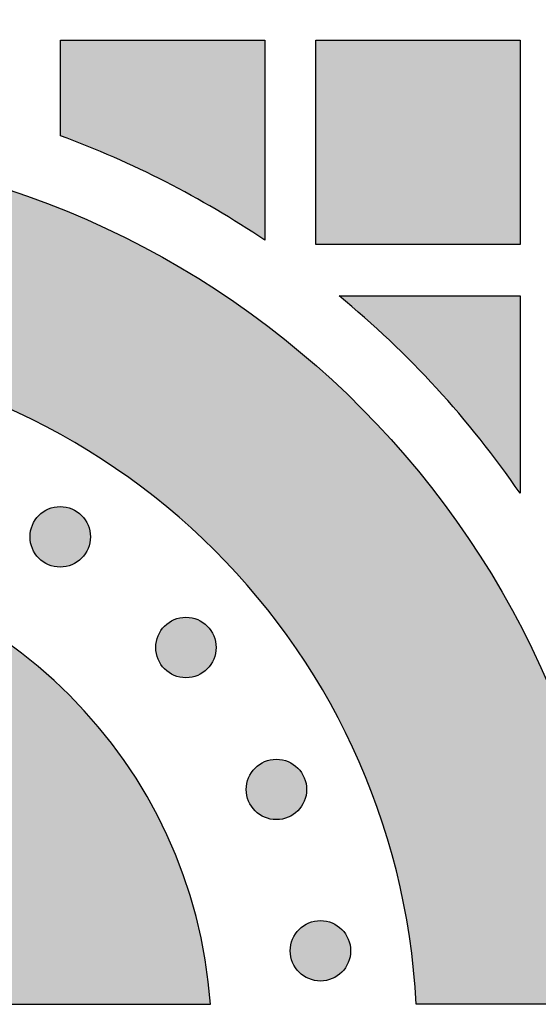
# Model space of a CAD drawing. Header units: millimetres. Extents: x -3873 to -97, y 912 to 4165.
# Tile 127 of 256: x -3629 to -3599, y 1460 to 1518. Entities that reach past the tile are written whole.
import ezdxf

# ---------------------------------------------------------------- set-up
doc = ezdxf.new("R2010")
doc.units = ezdxf.units.MM
doc.layers.add('pattern', color=7, linetype='Continuous', true_color=0x000000)

msp = doc.modelspace()

# ---------------------------------------------------------------- hatches: boundary and pattern name
at = {"layer": 'pattern'}
for points in [[(-3614.608, 1504.682), (-3616.02, 1505.602), (-3617.462, 1506.482), (-3618.93, 1507.318), (-3620.424, 1508.111), (-3621.94, 1508.858), (-3623.478, 1509.559), (-3625.034, 1510.214), (-3626.607, 1510.821), (-3626.607, 1516.425), (-3614.608, 1516.425)], [(-3611.608, 1504.425), (-3611.608, 1516.425), (-3599.608, 1516.425), (-3599.608, 1504.425)], [(-3605.716, 1459.827), (-3605.769, 1460.701), (-3605.841, 1461.582), (-3605.933, 1462.467), (-3606.046, 1463.358), (-3606.18, 1464.253), (-3606.335, 1465.151), (-3606.511, 1466.052), (-3606.709, 1466.956), (-3606.93, 1467.861), (-3607.173, 1468.766), (-3607.438, 1469.671), (-3607.726, 1470.576), (-3608.038, 1471.478), (-3608.372, 1472.378), (-3608.73, 1473.275), (-3609.111, 1474.168), (-3609.515, 1475.055), (-3609.943, 1475.936), (-3610.393, 1476.81), (-3610.867, 1477.677), (-3611.364, 1478.534), (-3611.883, 1479.382), (-3612.424, 1480.22), (-3612.988, 1481.047), (-3613.573, 1481.861), (-3614.18, 1482.662), (-3614.807, 1483.449), (-3615.455, 1484.222), (-3616.123, 1484.979), (-3616.81, 1485.72), (-3617.516, 1486.444), (-3618.24, 1487.151), (-3618.981, 1487.839), (-3619.739, 1488.508), (-3620.513, 1489.158), (-3621.302, 1489.787), (-3622.106, 1490.396), (-3622.923, 1490.984), (-3623.754, 1491.55), (-3624.596, 1492.095), (-3625.449, 1492.617), (-3626.312, 1493.116), (-3627.185, 1493.593), (-3628.066, 1494.046), (-3628.955, 1494.476), (-3629.851, 1494.883), (-3630.752, 1495.267), (-3631.658, 1495.627), (-3632.568, 1495.963), (-3633.481, 1496.276), (-3634.397, 1496.566), (-3635.314, 1496.832), (-3636.231, 1497.075), (-3637.149, 1497.296), (-3638.065, 1497.494), (-3638.979, 1497.669), (-3639.892, 1497.822), (-3640.8, 1497.954), (-3641.705, 1498.064), (-3642.606, 1498.154), (-3643.501, 1498.222), (-3644.39, 1498.271), (-3645.273, 1498.299), (-3646.149, 1498.309), (-3647.024, 1498.299), (-3647.907, 1498.271), (-3648.796, 1498.222), (-3649.692, 1498.154), (-3650.592, 1498.064), (-3651.497, 1497.954), (-3652.406, 1497.822), (-3653.318, 1497.669), (-3654.232, 1497.494), (-3655.149, 1497.296), (-3656.066, 1497.075), (-3656.984, 1496.832), (-3657.9, 1496.566), (-3658.816, 1496.276), (-3659.729, 1495.963), (-3660.639, 1495.627), (-3661.545, 1495.267), (-3662.447, 1494.883), (-3663.342, 1494.476), (-3664.231, 1494.046), (-3665.112, 1493.593), (-3665.985, 1493.116), (-3666.848, 1492.617), (-3667.701, 1492.095), (-3668.544, 1491.55), (-3669.374, 1490.984), (-3670.191, 1490.396), (-3670.995, 1489.787), (-3671.784, 1489.158), (-3672.558, 1488.508), (-3673.316, 1487.839), (-3674.058, 1487.151), (-3674.782, 1486.444), (-3675.487, 1485.72), (-3676.174, 1484.979), (-3676.842, 1484.222), (-3677.49, 1483.449), (-3678.118, 1482.662), (-3678.724, 1481.861), (-3679.309, 1481.047), (-3679.873, 1480.22), (-3680.414, 1479.382), (-3680.934, 1478.534), (-3681.43, 1477.677), (-3681.904, 1476.81), (-3682.354, 1475.936), (-3682.782, 1475.055), (-3683.186, 1474.168), (-3683.567, 1473.275), (-3683.925, 1472.378), (-3684.259, 1471.478), (-3684.571, 1470.576), (-3684.859, 1469.671), (-3685.125, 1468.766), (-3685.367, 1467.861), (-3685.588, 1466.956), (-3685.786, 1466.052), (-3685.962, 1465.151), (-3686.117, 1464.253), (-3686.251, 1463.358), (-3686.364, 1462.467), (-3686.456, 1461.582), (-3686.528, 1460.701), (-3686.581, 1459.827), (-3698.592, 1459.827), (-3698.536, 1460.968), (-3698.455, 1462.117), (-3698.347, 1463.274), (-3698.213, 1464.437), (-3698.051, 1465.607), (-3697.861, 1466.781), (-3697.643, 1467.96), (-3697.396, 1469.141), (-3697.121, 1470.325), (-3696.815, 1471.51), (-3696.48, 1472.696), (-3696.115, 1473.88), (-3695.72, 1475.063), (-3695.294, 1476.242), (-3694.837, 1477.418), (-3694.35, 1478.588), (-3693.832, 1479.751), (-3693.283, 1480.907), (-3692.704, 1482.054), (-3692.094, 1483.191), (-3691.455, 1484.317), (-3690.785, 1485.43), (-3690.086, 1486.53), (-3689.357, 1487.616), (-3688.6, 1488.685), (-3687.815, 1489.738), (-3687.001, 1490.772), (-3686.161, 1491.788), (-3685.295, 1492.783), (-3684.403, 1493.757), (-3683.486, 1494.709), (-3682.545, 1495.638), (-3681.581, 1496.543), (-3680.595, 1497.423), (-3679.588, 1498.277), (-3678.56, 1499.105), (-3677.513, 1499.906), (-3676.448, 1500.679), (-3675.367, 1501.424), (-3674.269, 1502.139), (-3673.157, 1502.826), (-3672.031, 1503.483), (-3670.893, 1504.11), (-3669.743, 1504.706), (-3668.584, 1505.272), (-3667.415, 1505.807), (-3666.24, 1506.311), (-3665.057, 1506.784), (-3663.869, 1507.227), (-3662.678, 1507.638), (-3661.483, 1508.019), (-3660.286, 1508.369), (-3659.088, 1508.689), (-3657.891, 1508.978), (-3656.695, 1509.238), (-3655.502, 1509.469), (-3654.311, 1509.67), (-3653.125, 1509.843), (-3651.945, 1509.988), (-3650.77, 1510.105), (-3649.602, 1510.195), (-3648.442, 1510.259), (-3647.291, 1510.297), (-3646.149, 1510.309), (-3645.006, 1510.297), (-3643.855, 1510.259), (-3642.695, 1510.195), (-3641.527, 1510.105), (-3640.352, 1509.988), (-3639.172, 1509.843), (-3637.986, 1509.67), (-3636.795, 1509.469), (-3635.602, 1509.238), (-3634.406, 1508.978), (-3633.209, 1508.689), (-3632.011, 1508.369), (-3630.814, 1508.019), (-3629.62, 1507.638), (-3628.428, 1507.227), (-3627.24, 1506.784), (-3626.058, 1506.311), (-3624.882, 1505.807), (-3623.713, 1505.272), (-3622.554, 1504.706), (-3621.404, 1504.11), (-3620.266, 1503.483), (-3619.14, 1502.826), (-3618.028, 1502.139), (-3616.93, 1501.424), (-3615.849, 1500.679), (-3614.784, 1499.906), (-3613.737, 1499.105), (-3612.71, 1498.277), (-3611.702, 1497.423), (-3610.716, 1496.543), (-3609.752, 1495.638), (-3608.811, 1494.709), (-3607.894, 1493.757), (-3607.002, 1492.783), (-3606.136, 1491.788), (-3605.296, 1490.772), (-3604.483, 1489.738), (-3603.697, 1488.685), (-3602.94, 1487.616), (-3602.211, 1486.53), (-3601.512, 1485.43), (-3600.842, 1484.317), (-3600.203, 1483.191), (-3599.593, 1482.054), (-3599.014, 1480.907), (-3598.465, 1479.751), (-3597.947, 1478.588), (-3597.46, 1477.418), (-3597.004, 1476.242), (-3596.578, 1475.063), (-3596.182, 1473.88), (-3595.817, 1472.696), (-3595.482, 1471.51), (-3595.177, 1470.325), (-3594.901, 1469.141), (-3594.654, 1467.96), (-3594.436, 1466.781), (-3594.246, 1465.607), (-3594.085, 1464.437), (-3593.95, 1463.274), (-3593.842, 1462.117), (-3593.761, 1460.968), (-3593.705, 1459.827)], [(-3610.24, 1501.425), (-3599.608, 1501.425), (-3599.608, 1489.829), (-3600.751, 1491.432), (-3601.345, 1492.219), (-3601.952, 1492.996), (-3602.573, 1493.763), (-3603.208, 1494.52), (-3603.857, 1495.265), (-3604.518, 1495.999), (-3605.192, 1496.722), (-3605.879, 1497.432), (-3606.577, 1498.13), (-3607.288, 1498.815), (-3608.01, 1499.488), (-3608.743, 1500.147)], [(-3625.366, 1488.527), (-3625.394, 1488.554), (-3625.423, 1488.582), (-3625.453, 1488.608), (-3625.484, 1488.635), (-3625.515, 1488.66), (-3625.548, 1488.686), (-3625.581, 1488.71), (-3625.615, 1488.734), (-3625.65, 1488.758), (-3625.686, 1488.78), (-3625.722, 1488.802), (-3625.76, 1488.824), (-3625.798, 1488.844), (-3625.836, 1488.864), (-3625.876, 1488.883), (-3625.916, 1488.901), (-3625.957, 1488.918), (-3625.998, 1488.934), (-3626.04, 1488.949), (-3626.082, 1488.963), (-3626.125, 1488.976), (-3626.169, 1488.988), (-3626.213, 1488.999), (-3626.257, 1489.009), (-3626.302, 1489.018), (-3626.347, 1489.025), (-3626.392, 1489.032), (-3626.437, 1489.037), (-3626.483, 1489.041), (-3626.529, 1489.044), (-3626.575, 1489.046), (-3626.621, 1489.047), (-3626.667, 1489.046), (-3626.712, 1489.044), (-3626.758, 1489.041), (-3626.804, 1489.037), (-3626.849, 1489.032), (-3626.895, 1489.025), (-3626.939, 1489.018), (-3626.984, 1489.009), (-3627.028, 1488.999), (-3627.072, 1488.988), (-3627.116, 1488.976), (-3627.159, 1488.963), (-3627.201, 1488.949), (-3627.243, 1488.934), (-3627.285, 1488.918), (-3627.325, 1488.901), (-3627.365, 1488.883), (-3627.405, 1488.864), (-3627.444, 1488.844), (-3627.482, 1488.824), (-3627.519, 1488.802), (-3627.555, 1488.78), (-3627.591, 1488.758), (-3627.626, 1488.734), (-3627.66, 1488.71), (-3627.693, 1488.686), (-3627.726, 1488.66), (-3627.757, 1488.635), (-3627.788, 1488.608), (-3627.818, 1488.582), (-3627.847, 1488.554), (-3627.875, 1488.527), (-3627.903, 1488.499), (-3627.93, 1488.47), (-3627.957, 1488.44), (-3627.983, 1488.409), (-3628.009, 1488.378), (-3628.034, 1488.345), (-3628.058, 1488.312), (-3628.083, 1488.278), (-3628.106, 1488.243), (-3628.129, 1488.207), (-3628.151, 1488.171), (-3628.172, 1488.133), (-3628.192, 1488.095), (-3628.212, 1488.057), (-3628.231, 1488.017), (-3628.249, 1487.977), (-3628.266, 1487.936), (-3628.282, 1487.895), (-3628.297, 1487.853), (-3628.311, 1487.811), (-3628.324, 1487.768), (-3628.336, 1487.724), (-3628.347, 1487.68), (-3628.357, 1487.636), (-3628.366, 1487.591), (-3628.374, 1487.546), (-3628.38, 1487.501), (-3628.385, 1487.456), (-3628.39, 1487.41), (-3628.393, 1487.364), (-3628.394, 1487.318), (-3628.395, 1487.272), (-3628.394, 1487.226), (-3628.393, 1487.18), (-3628.39, 1487.135), (-3628.385, 1487.089), (-3628.38, 1487.044), (-3628.374, 1486.998), (-3628.366, 1486.953), (-3628.357, 1486.909), (-3628.347, 1486.864), (-3628.336, 1486.821), (-3628.324, 1486.777), (-3628.311, 1486.734), (-3628.297, 1486.692), (-3628.282, 1486.65), (-3628.266, 1486.608), (-3628.249, 1486.568), (-3628.231, 1486.527), (-3628.212, 1486.488), (-3628.192, 1486.449), (-3628.172, 1486.411), (-3628.151, 1486.374), (-3628.129, 1486.338), (-3628.106, 1486.302), (-3628.083, 1486.267), (-3628.058, 1486.233), (-3628.034, 1486.2), (-3628.009, 1486.167), (-3627.983, 1486.135), (-3627.957, 1486.105), (-3627.93, 1486.075), (-3627.903, 1486.046), (-3627.875, 1486.018), (-3627.847, 1485.99), (-3627.818, 1485.963), (-3627.788, 1485.936), (-3627.757, 1485.91), (-3627.726, 1485.884), (-3627.693, 1485.859), (-3627.66, 1485.834), (-3627.626, 1485.81), (-3627.591, 1485.787), (-3627.555, 1485.764), (-3627.519, 1485.742), (-3627.482, 1485.721), (-3627.444, 1485.7), (-3627.405, 1485.681), (-3627.365, 1485.662), (-3627.325, 1485.644), (-3627.285, 1485.627), (-3627.243, 1485.611), (-3627.201, 1485.596), (-3627.159, 1485.582), (-3627.116, 1485.569), (-3627.072, 1485.556), (-3627.028, 1485.546), (-3626.984, 1485.536), (-3626.939, 1485.527), (-3626.895, 1485.519), (-3626.849, 1485.513), (-3626.804, 1485.507), (-3626.758, 1485.503), (-3626.712, 1485.5), (-3626.667, 1485.499), (-3626.621, 1485.498), (-3626.575, 1485.499), (-3626.529, 1485.5), (-3626.483, 1485.503), (-3626.437, 1485.507), (-3626.392, 1485.513), (-3626.347, 1485.519), (-3626.302, 1485.527), (-3626.257, 1485.536), (-3626.213, 1485.546), (-3626.169, 1485.556), (-3626.125, 1485.569), (-3626.082, 1485.582), (-3626.04, 1485.596), (-3625.998, 1485.611), (-3625.957, 1485.627), (-3625.916, 1485.644), (-3625.876, 1485.662), (-3625.836, 1485.681), (-3625.798, 1485.7), (-3625.76, 1485.721), (-3625.722, 1485.742), (-3625.686, 1485.764), (-3625.65, 1485.787), (-3625.615, 1485.81), (-3625.581, 1485.834), (-3625.548, 1485.859), (-3625.515, 1485.884), (-3625.484, 1485.91), (-3625.453, 1485.936), (-3625.423, 1485.963), (-3625.394, 1485.99), (-3625.366, 1486.018), (-3625.338, 1486.046), (-3625.311, 1486.075), (-3625.285, 1486.105), (-3625.258, 1486.135), (-3625.233, 1486.167), (-3625.207, 1486.2), (-3625.183, 1486.233), (-3625.159, 1486.267), (-3625.135, 1486.302), (-3625.112, 1486.338), (-3625.09, 1486.374), (-3625.069, 1486.411), (-3625.049, 1486.449), (-3625.029, 1486.488), (-3625.01, 1486.527), (-3624.992, 1486.568), (-3624.975, 1486.608), (-3624.959, 1486.65), (-3624.944, 1486.692), (-3624.93, 1486.734), (-3624.917, 1486.777), (-3624.905, 1486.821), (-3624.894, 1486.864), (-3624.884, 1486.909), (-3624.875, 1486.953), (-3624.868, 1486.998), (-3624.861, 1487.044), (-3624.856, 1487.089), (-3624.852, 1487.135), (-3624.849, 1487.18), (-3624.847, 1487.226), (-3624.846, 1487.272), (-3624.847, 1487.318), (-3624.849, 1487.364), (-3624.852, 1487.41), (-3624.856, 1487.456), (-3624.861, 1487.501), (-3624.868, 1487.546), (-3624.875, 1487.591), (-3624.884, 1487.636), (-3624.894, 1487.68), (-3624.905, 1487.724), (-3624.917, 1487.768), (-3624.93, 1487.811), (-3624.944, 1487.853), (-3624.959, 1487.895), (-3624.975, 1487.936), (-3624.992, 1487.977), (-3625.01, 1488.017), (-3625.029, 1488.057), (-3625.049, 1488.095), (-3625.069, 1488.133), (-3625.09, 1488.171), (-3625.112, 1488.207), (-3625.135, 1488.243), (-3625.159, 1488.278), (-3625.183, 1488.312), (-3625.207, 1488.345), (-3625.233, 1488.378), (-3625.258, 1488.409), (-3625.285, 1488.44), (-3625.311, 1488.47), (-3625.338, 1488.499)], [(-3644.213, 1471.507), (-3643.957, 1471.467), (-3643.701, 1471.423), (-3643.444, 1471.373), (-3643.186, 1471.317), (-3642.928, 1471.257), (-3642.67, 1471.191), (-3642.412, 1471.12), (-3642.154, 1471.043), (-3641.896, 1470.961), (-3641.639, 1470.874), (-3641.382, 1470.781), (-3641.126, 1470.683), (-3640.871, 1470.579), (-3640.618, 1470.47), (-3640.365, 1470.355), (-3640.114, 1470.235), (-3639.865, 1470.109), (-3639.617, 1469.978), (-3639.372, 1469.841), (-3639.128, 1469.699), (-3638.887, 1469.552), (-3638.649, 1469.4), (-3638.413, 1469.242), (-3638.18, 1469.079), (-3637.95, 1468.912), (-3637.723, 1468.739), (-3637.499, 1468.561), (-3637.279, 1468.379), (-3637.063, 1468.192), (-3636.85, 1468), (-3636.642, 1467.804), (-3636.437, 1467.603), (-3636.237, 1467.399), (-3636.04, 1467.19), (-3635.849, 1466.977), (-3635.662, 1466.761), (-3635.479, 1466.541), (-3635.302, 1466.317), (-3635.129, 1466.09), (-3634.961, 1465.86), (-3634.798, 1465.627), (-3634.64, 1465.392), (-3634.488, 1465.153), (-3634.341, 1464.912), (-3634.199, 1464.669), (-3634.062, 1464.423), (-3633.931, 1464.175), (-3633.805, 1463.926), (-3633.685, 1463.675), (-3633.57, 1463.423), (-3633.461, 1463.169), (-3633.357, 1462.914), (-3633.259, 1462.658), (-3633.166, 1462.401), (-3633.079, 1462.144), (-3632.997, 1461.886), (-3632.92, 1461.628), (-3632.849, 1461.37), (-3632.783, 1461.112), (-3632.723, 1460.854), (-3632.668, 1460.597), (-3632.618, 1460.339), (-3632.573, 1460.083), (-3632.533, 1459.827), (-3617.802, 1459.827), (-3617.849, 1460.411), (-3617.908, 1460.998), (-3617.981, 1461.588), (-3618.066, 1462.181), (-3618.164, 1462.776), (-3618.276, 1463.372), (-3618.402, 1463.97), (-3618.541, 1464.569), (-3618.694, 1465.168), (-3618.861, 1465.768), (-3619.042, 1466.367), (-3619.237, 1466.965), (-3619.446, 1467.561), (-3619.67, 1468.156), (-3619.908, 1468.748), (-3620.161, 1469.338), (-3620.428, 1469.924), (-3620.709, 1470.506), (-3621.004, 1471.084), (-3621.314, 1471.656), (-3621.638, 1472.224), (-3621.976, 1472.785), (-3622.327, 1473.341), (-3622.692, 1473.889), (-3623.071, 1474.429), (-3623.462, 1474.962), (-3623.867, 1475.487), (-3624.284, 1476.002), (-3624.714, 1476.508), (-3625.155, 1477.005), (-3625.609, 1477.491), (-3626.073, 1477.967), (-3626.549, 1478.432), (-3627.035, 1478.885), (-3627.532, 1479.327), (-3628.038, 1479.756), (-3628.554, 1480.173), (-3629.078, 1480.578), (-3629.611, 1480.97), (-3630.152, 1481.348), (-3630.7, 1481.713), (-3631.255, 1482.065), (-3631.816, 1482.402), (-3632.384, 1482.726), (-3632.957, 1483.036), (-3633.534, 1483.331), (-3634.117, 1483.613), (-3634.703, 1483.879), (-3635.292, 1484.132), (-3635.884, 1484.37), (-3636.479, 1484.594), (-3637.076, 1484.803), (-3637.674, 1484.999), (-3638.273, 1485.18), (-3638.872, 1485.347), (-3639.471, 1485.499), (-3640.07, 1485.639), (-3640.668, 1485.764), (-3641.265, 1485.876), (-3641.859, 1485.974), (-3642.452, 1486.06), (-3643.042, 1486.132), (-3643.629, 1486.192), (-3644.213, 1486.239)], [(-3617.981, 1482.03), (-3618.009, 1482.057), (-3618.038, 1482.084), (-3618.068, 1482.111), (-3618.099, 1482.137), (-3618.131, 1482.163), (-3618.163, 1482.188), (-3618.196, 1482.213), (-3618.231, 1482.237), (-3618.265, 1482.26), (-3618.301, 1482.283), (-3618.338, 1482.305), (-3618.375, 1482.326), (-3618.413, 1482.347), (-3618.452, 1482.367), (-3618.491, 1482.385), (-3618.531, 1482.403), (-3618.572, 1482.42), (-3618.613, 1482.437), (-3618.655, 1482.452), (-3618.698, 1482.466), (-3618.741, 1482.479), (-3618.784, 1482.491), (-3618.828, 1482.502), (-3618.872, 1482.512), (-3618.917, 1482.52), (-3618.962, 1482.528), (-3619.007, 1482.535), (-3619.053, 1482.54), (-3619.098, 1482.544), (-3619.144, 1482.547), (-3619.19, 1482.549), (-3619.236, 1482.549), (-3619.282, 1482.549), (-3619.328, 1482.547), (-3619.374, 1482.544), (-3619.419, 1482.54), (-3619.465, 1482.535), (-3619.51, 1482.528), (-3619.555, 1482.52), (-3619.599, 1482.512), (-3619.644, 1482.502), (-3619.688, 1482.491), (-3619.731, 1482.479), (-3619.774, 1482.466), (-3619.817, 1482.452), (-3619.859, 1482.437), (-3619.9, 1482.42), (-3619.941, 1482.403), (-3619.981, 1482.385), (-3620.02, 1482.367), (-3620.059, 1482.347), (-3620.097, 1482.326), (-3620.134, 1482.305), (-3620.171, 1482.283), (-3620.206, 1482.26), (-3620.241, 1482.237), (-3620.275, 1482.213), (-3620.309, 1482.188), (-3620.341, 1482.163), (-3620.373, 1482.137), (-3620.403, 1482.111), (-3620.433, 1482.084), (-3620.462, 1482.057), (-3620.491, 1482.03), (-3620.518, 1482.002), (-3620.545, 1481.973), (-3620.572, 1481.943), (-3620.598, 1481.912), (-3620.624, 1481.88), (-3620.649, 1481.848), (-3620.674, 1481.815), (-3620.698, 1481.78), (-3620.721, 1481.746), (-3620.744, 1481.71), (-3620.766, 1481.673), (-3620.787, 1481.636), (-3620.808, 1481.598), (-3620.827, 1481.559), (-3620.846, 1481.52), (-3620.864, 1481.48), (-3620.881, 1481.439), (-3620.897, 1481.398), (-3620.912, 1481.356), (-3620.927, 1481.313), (-3620.94, 1481.27), (-3620.952, 1481.227), (-3620.963, 1481.183), (-3620.973, 1481.139), (-3620.981, 1481.094), (-3620.989, 1481.049), (-3620.995, 1481.004), (-3621.001, 1480.958), (-3621.005, 1480.913), (-3621.008, 1480.867), (-3621.01, 1480.821), (-3621.01, 1480.775), (-3621.01, 1480.729), (-3621.008, 1480.683), (-3621.005, 1480.637), (-3621.001, 1480.592), (-3620.995, 1480.546), (-3620.989, 1480.501), (-3620.981, 1480.456), (-3620.973, 1480.411), (-3620.963, 1480.367), (-3620.952, 1480.323), (-3620.94, 1480.28), (-3620.927, 1480.237), (-3620.912, 1480.194), (-3620.897, 1480.152), (-3620.881, 1480.111), (-3620.864, 1480.07), (-3620.846, 1480.03), (-3620.827, 1479.991), (-3620.808, 1479.952), (-3620.787, 1479.914), (-3620.766, 1479.877), (-3620.744, 1479.84), (-3620.721, 1479.805), (-3620.698, 1479.77), (-3620.674, 1479.736), (-3620.649, 1479.702), (-3620.624, 1479.67), (-3620.598, 1479.638), (-3620.572, 1479.608), (-3620.545, 1479.578), (-3620.518, 1479.549), (-3620.491, 1479.52), (-3620.462, 1479.493), (-3620.433, 1479.466), (-3620.403, 1479.439), (-3620.373, 1479.413), (-3620.341, 1479.387), (-3620.309, 1479.362), (-3620.275, 1479.337), (-3620.241, 1479.313), (-3620.206, 1479.29), (-3620.171, 1479.267), (-3620.134, 1479.245), (-3620.097, 1479.224), (-3620.059, 1479.203), (-3620.02, 1479.183), (-3619.981, 1479.165), (-3619.941, 1479.147), (-3619.9, 1479.13), (-3619.859, 1479.114), (-3619.817, 1479.098), (-3619.774, 1479.084), (-3619.731, 1479.071), (-3619.688, 1479.059), (-3619.644, 1479.048), (-3619.599, 1479.038), (-3619.555, 1479.03), (-3619.51, 1479.022), (-3619.465, 1479.016), (-3619.419, 1479.01), (-3619.374, 1479.006), (-3619.328, 1479.003), (-3619.282, 1479.001), (-3619.236, 1479.001), (-3619.19, 1479.001), (-3619.144, 1479.003), (-3619.098, 1479.006), (-3619.053, 1479.01), (-3619.007, 1479.016), (-3618.962, 1479.022), (-3618.917, 1479.03), (-3618.872, 1479.038), (-3618.828, 1479.048), (-3618.784, 1479.059), (-3618.741, 1479.071), (-3618.698, 1479.084), (-3618.655, 1479.098), (-3618.613, 1479.114), (-3618.572, 1479.13), (-3618.531, 1479.147), (-3618.491, 1479.165), (-3618.452, 1479.183), (-3618.413, 1479.203), (-3618.375, 1479.224), (-3618.338, 1479.245), (-3618.301, 1479.267), (-3618.265, 1479.29), (-3618.231, 1479.313), (-3618.196, 1479.337), (-3618.163, 1479.362), (-3618.131, 1479.387), (-3618.099, 1479.413), (-3618.068, 1479.439), (-3618.038, 1479.466), (-3618.009, 1479.493), (-3617.981, 1479.52), (-3617.954, 1479.549), (-3617.927, 1479.578), (-3617.9, 1479.608), (-3617.874, 1479.638), (-3617.848, 1479.67), (-3617.823, 1479.702), (-3617.798, 1479.736), (-3617.774, 1479.77), (-3617.751, 1479.805), (-3617.728, 1479.84), (-3617.706, 1479.877), (-3617.685, 1479.914), (-3617.664, 1479.952), (-3617.644, 1479.991), (-3617.626, 1480.03), (-3617.608, 1480.07), (-3617.591, 1480.111), (-3617.574, 1480.152), (-3617.559, 1480.194), (-3617.545, 1480.237), (-3617.532, 1480.28), (-3617.52, 1480.323), (-3617.509, 1480.367), (-3617.499, 1480.411), (-3617.491, 1480.456), (-3617.483, 1480.501), (-3617.476, 1480.546), (-3617.471, 1480.592), (-3617.467, 1480.637), (-3617.464, 1480.683), (-3617.462, 1480.729), (-3617.462, 1480.775), (-3617.462, 1480.821), (-3617.464, 1480.867), (-3617.467, 1480.913), (-3617.471, 1480.958), (-3617.476, 1481.004), (-3617.483, 1481.049), (-3617.491, 1481.094), (-3617.499, 1481.139), (-3617.509, 1481.183), (-3617.52, 1481.227), (-3617.532, 1481.27), (-3617.545, 1481.313), (-3617.559, 1481.356), (-3617.574, 1481.398), (-3617.591, 1481.439), (-3617.608, 1481.48), (-3617.626, 1481.52), (-3617.644, 1481.559), (-3617.664, 1481.598), (-3617.685, 1481.636), (-3617.706, 1481.673), (-3617.728, 1481.71), (-3617.751, 1481.746), (-3617.774, 1481.78), (-3617.798, 1481.815), (-3617.823, 1481.848), (-3617.848, 1481.88), (-3617.874, 1481.912), (-3617.9, 1481.943), (-3617.927, 1481.973), (-3617.954, 1482.002)], [(-3612.666, 1473.697), (-3612.694, 1473.725), (-3612.723, 1473.752), (-3612.753, 1473.779), (-3612.784, 1473.805), (-3612.815, 1473.831), (-3612.848, 1473.856), (-3612.881, 1473.88), (-3612.915, 1473.904), (-3612.95, 1473.928), (-3612.986, 1473.951), (-3613.022, 1473.973), (-3613.06, 1473.994), (-3613.098, 1474.014), (-3613.136, 1474.034), (-3613.176, 1474.053), (-3613.216, 1474.071), (-3613.257, 1474.088), (-3613.298, 1474.104), (-3613.34, 1474.119), (-3613.382, 1474.133), (-3613.425, 1474.146), (-3613.469, 1474.158), (-3613.513, 1474.169), (-3613.557, 1474.179), (-3613.602, 1474.188), (-3613.647, 1474.196), (-3613.692, 1474.202), (-3613.737, 1474.207), (-3613.783, 1474.211), (-3613.829, 1474.214), (-3613.875, 1474.216), (-3613.921, 1474.217), (-3613.967, 1474.216), (-3614.012, 1474.214), (-3614.058, 1474.211), (-3614.104, 1474.207), (-3614.149, 1474.202), (-3614.195, 1474.196), (-3614.24, 1474.188), (-3614.284, 1474.179), (-3614.329, 1474.169), (-3614.372, 1474.158), (-3614.416, 1474.146), (-3614.459, 1474.133), (-3614.501, 1474.119), (-3614.543, 1474.104), (-3614.585, 1474.088), (-3614.625, 1474.071), (-3614.665, 1474.053), (-3614.705, 1474.034), (-3614.744, 1474.014), (-3614.782, 1473.994), (-3614.819, 1473.973), (-3614.855, 1473.951), (-3614.891, 1473.928), (-3614.926, 1473.904), (-3614.96, 1473.88), (-3614.993, 1473.856), (-3615.026, 1473.831), (-3615.057, 1473.805), (-3615.088, 1473.779), (-3615.118, 1473.752), (-3615.147, 1473.725), (-3615.175, 1473.697), (-3615.203, 1473.669), (-3615.23, 1473.64), (-3615.257, 1473.61), (-3615.283, 1473.579), (-3615.309, 1473.548), (-3615.334, 1473.515), (-3615.359, 1473.482), (-3615.383, 1473.448), (-3615.406, 1473.413), (-3615.429, 1473.377), (-3615.451, 1473.341), (-3615.472, 1473.303), (-3615.493, 1473.265), (-3615.512, 1473.227), (-3615.531, 1473.187), (-3615.549, 1473.147), (-3615.566, 1473.106), (-3615.582, 1473.065), (-3615.597, 1473.023), (-3615.611, 1472.981), (-3615.624, 1472.938), (-3615.636, 1472.894), (-3615.647, 1472.85), (-3615.657, 1472.806), (-3615.666, 1472.761), (-3615.674, 1472.716), (-3615.68, 1472.671), (-3615.685, 1472.626), (-3615.69, 1472.58), (-3615.693, 1472.534), (-3615.694, 1472.488), (-3615.695, 1472.442), (-3615.694, 1472.397), (-3615.693, 1472.351), (-3615.69, 1472.305), (-3615.685, 1472.259), (-3615.68, 1472.214), (-3615.674, 1472.169), (-3615.666, 1472.124), (-3615.657, 1472.079), (-3615.647, 1472.035), (-3615.636, 1471.991), (-3615.624, 1471.947), (-3615.611, 1471.904), (-3615.597, 1471.862), (-3615.582, 1471.82), (-3615.566, 1471.779), (-3615.549, 1471.738), (-3615.531, 1471.698), (-3615.512, 1471.658), (-3615.493, 1471.62), (-3615.472, 1471.582), (-3615.451, 1471.544), (-3615.429, 1471.508), (-3615.406, 1471.472), (-3615.383, 1471.437), (-3615.359, 1471.403), (-3615.334, 1471.37), (-3615.309, 1471.337), (-3615.283, 1471.306), (-3615.257, 1471.275), (-3615.23, 1471.245), (-3615.203, 1471.216), (-3615.175, 1471.188), (-3615.147, 1471.16), (-3615.118, 1471.133), (-3615.088, 1471.106), (-3615.057, 1471.08), (-3615.026, 1471.054), (-3614.993, 1471.029), (-3614.96, 1471.005), (-3614.926, 1470.981), (-3614.891, 1470.957), (-3614.855, 1470.934), (-3614.819, 1470.912), (-3614.782, 1470.891), (-3614.744, 1470.871), (-3614.705, 1470.851), (-3614.665, 1470.832), (-3614.625, 1470.814), (-3614.585, 1470.797), (-3614.543, 1470.781), (-3614.501, 1470.766), (-3614.459, 1470.752), (-3614.416, 1470.739), (-3614.372, 1470.727), (-3614.329, 1470.716), (-3614.284, 1470.706), (-3614.24, 1470.697), (-3614.195, 1470.689), (-3614.149, 1470.683), (-3614.104, 1470.678), (-3614.058, 1470.674), (-3614.012, 1470.671), (-3613.967, 1470.669), (-3613.921, 1470.668), (-3613.875, 1470.669), (-3613.829, 1470.671), (-3613.783, 1470.674), (-3613.737, 1470.678), (-3613.692, 1470.683), (-3613.647, 1470.689), (-3613.602, 1470.697), (-3613.557, 1470.706), (-3613.513, 1470.716), (-3613.469, 1470.727), (-3613.425, 1470.739), (-3613.382, 1470.752), (-3613.34, 1470.766), (-3613.298, 1470.781), (-3613.257, 1470.797), (-3613.216, 1470.814), (-3613.176, 1470.832), (-3613.136, 1470.851), (-3613.098, 1470.871), (-3613.06, 1470.891), (-3613.022, 1470.912), (-3612.986, 1470.934), (-3612.95, 1470.957), (-3612.915, 1470.981), (-3612.881, 1471.005), (-3612.848, 1471.029), (-3612.815, 1471.054), (-3612.784, 1471.08), (-3612.753, 1471.106), (-3612.723, 1471.133), (-3612.694, 1471.16), (-3612.666, 1471.188), (-3612.638, 1471.216), (-3612.611, 1471.245), (-3612.585, 1471.275), (-3612.558, 1471.306), (-3612.533, 1471.337), (-3612.507, 1471.37), (-3612.483, 1471.403), (-3612.459, 1471.437), (-3612.435, 1471.472), (-3612.413, 1471.508), (-3612.391, 1471.544), (-3612.369, 1471.582), (-3612.349, 1471.62), (-3612.329, 1471.658), (-3612.31, 1471.698), (-3612.292, 1471.738), (-3612.275, 1471.779), (-3612.259, 1471.82), (-3612.244, 1471.862), (-3612.23, 1471.904), (-3612.217, 1471.947), (-3612.205, 1471.991), (-3612.194, 1472.035), (-3612.184, 1472.079), (-3612.175, 1472.124), (-3612.168, 1472.169), (-3612.161, 1472.214), (-3612.156, 1472.259), (-3612.152, 1472.305), (-3612.149, 1472.351), (-3612.147, 1472.397), (-3612.146, 1472.442), (-3612.147, 1472.488), (-3612.149, 1472.534), (-3612.152, 1472.58), (-3612.156, 1472.626), (-3612.161, 1472.671), (-3612.168, 1472.716), (-3612.175, 1472.761), (-3612.184, 1472.806), (-3612.194, 1472.85), (-3612.205, 1472.894), (-3612.217, 1472.938), (-3612.23, 1472.981), (-3612.244, 1473.023), (-3612.259, 1473.065), (-3612.275, 1473.106), (-3612.292, 1473.147), (-3612.31, 1473.187), (-3612.329, 1473.227), (-3612.349, 1473.265), (-3612.369, 1473.303), (-3612.391, 1473.341), (-3612.413, 1473.377), (-3612.435, 1473.413), (-3612.459, 1473.448), (-3612.483, 1473.482), (-3612.507, 1473.515), (-3612.533, 1473.548), (-3612.558, 1473.579), (-3612.585, 1473.61), (-3612.611, 1473.64), (-3612.638, 1473.669)], [(-3610.08, 1464.222), (-3610.108, 1464.25), (-3610.137, 1464.277), (-3610.167, 1464.304), (-3610.198, 1464.33), (-3610.23, 1464.356), (-3610.262, 1464.381), (-3610.295, 1464.406), (-3610.329, 1464.43), (-3610.364, 1464.453), (-3610.4, 1464.476), (-3610.436, 1464.498), (-3610.474, 1464.519), (-3610.512, 1464.54), (-3610.55, 1464.559), (-3610.59, 1464.578), (-3610.63, 1464.596), (-3610.671, 1464.613), (-3610.712, 1464.629), (-3610.754, 1464.644), (-3610.796, 1464.658), (-3610.839, 1464.671), (-3610.883, 1464.683), (-3610.927, 1464.694), (-3610.971, 1464.704), (-3611.016, 1464.713), (-3611.061, 1464.721), (-3611.106, 1464.727), (-3611.151, 1464.732), (-3611.197, 1464.737), (-3611.243, 1464.74), (-3611.289, 1464.741), (-3611.335, 1464.742), (-3611.381, 1464.741), (-3611.427, 1464.74), (-3611.472, 1464.737), (-3611.518, 1464.732), (-3611.563, 1464.727), (-3611.609, 1464.721), (-3611.654, 1464.713), (-3611.698, 1464.704), (-3611.743, 1464.694), (-3611.786, 1464.683), (-3611.83, 1464.671), (-3611.873, 1464.658), (-3611.915, 1464.644), (-3611.957, 1464.629), (-3611.999, 1464.613), (-3612.039, 1464.596), (-3612.08, 1464.578), (-3612.119, 1464.559), (-3612.158, 1464.54), (-3612.196, 1464.519), (-3612.233, 1464.498), (-3612.269, 1464.476), (-3612.305, 1464.453), (-3612.34, 1464.43), (-3612.374, 1464.406), (-3612.407, 1464.381), (-3612.44, 1464.356), (-3612.472, 1464.33), (-3612.502, 1464.304), (-3612.532, 1464.277), (-3612.561, 1464.25), (-3612.589, 1464.222), (-3612.617, 1464.194), (-3612.644, 1464.165), (-3612.671, 1464.135), (-3612.697, 1464.104), (-3612.723, 1464.073), (-3612.748, 1464.04), (-3612.773, 1464.007), (-3612.797, 1463.973), (-3612.82, 1463.938), (-3612.843, 1463.902), (-3612.865, 1463.866), (-3612.886, 1463.829), (-3612.907, 1463.791), (-3612.926, 1463.752), (-3612.945, 1463.712), (-3612.963, 1463.672), (-3612.98, 1463.632), (-3612.996, 1463.59), (-3613.011, 1463.548), (-3613.025, 1463.506), (-3613.039, 1463.463), (-3613.051, 1463.419), (-3613.062, 1463.376), (-3613.071, 1463.331), (-3613.08, 1463.287), (-3613.088, 1463.242), (-3613.094, 1463.196), (-3613.1, 1463.151), (-3613.104, 1463.105), (-3613.107, 1463.059), (-3613.108, 1463.014), (-3613.109, 1462.968), (-3613.108, 1462.922), (-3613.107, 1462.876), (-3613.104, 1462.83), (-3613.1, 1462.784), (-3613.094, 1462.739), (-3613.088, 1462.694), (-3613.08, 1462.649), (-3613.071, 1462.604), (-3613.062, 1462.56), (-3613.051, 1462.516), (-3613.039, 1462.472), (-3613.025, 1462.429), (-3613.011, 1462.387), (-3612.996, 1462.345), (-3612.98, 1462.304), (-3612.963, 1462.263), (-3612.945, 1462.223), (-3612.926, 1462.183), (-3612.907, 1462.145), (-3612.886, 1462.107), (-3612.865, 1462.069), (-3612.843, 1462.033), (-3612.82, 1461.997), (-3612.797, 1461.962), (-3612.773, 1461.928), (-3612.748, 1461.895), (-3612.723, 1461.862), (-3612.697, 1461.831), (-3612.671, 1461.8), (-3612.644, 1461.77), (-3612.617, 1461.741), (-3612.589, 1461.713), (-3612.561, 1461.685), (-3612.532, 1461.658), (-3612.502, 1461.632), (-3612.472, 1461.605), (-3612.44, 1461.58), (-3612.407, 1461.554), (-3612.374, 1461.53), (-3612.34, 1461.506), (-3612.305, 1461.482), (-3612.269, 1461.46), (-3612.233, 1461.438), (-3612.196, 1461.416), (-3612.158, 1461.396), (-3612.119, 1461.376), (-3612.08, 1461.357), (-3612.039, 1461.339), (-3611.999, 1461.322), (-3611.957, 1461.306), (-3611.915, 1461.291), (-3611.873, 1461.277), (-3611.83, 1461.264), (-3611.786, 1461.252), (-3611.743, 1461.241), (-3611.698, 1461.231), (-3611.654, 1461.222), (-3611.609, 1461.215), (-3611.563, 1461.208), (-3611.518, 1461.203), (-3611.472, 1461.199), (-3611.427, 1461.196), (-3611.381, 1461.194), (-3611.335, 1461.193), (-3611.289, 1461.194), (-3611.243, 1461.196), (-3611.197, 1461.199), (-3611.151, 1461.203), (-3611.106, 1461.208), (-3611.061, 1461.215), (-3611.016, 1461.222), (-3610.971, 1461.231), (-3610.927, 1461.241), (-3610.883, 1461.252), (-3610.839, 1461.264), (-3610.796, 1461.277), (-3610.754, 1461.291), (-3610.712, 1461.306), (-3610.671, 1461.322), (-3610.63, 1461.339), (-3610.59, 1461.357), (-3610.55, 1461.376), (-3610.512, 1461.396), (-3610.474, 1461.416), (-3610.436, 1461.438), (-3610.4, 1461.46), (-3610.364, 1461.482), (-3610.329, 1461.506), (-3610.295, 1461.53), (-3610.262, 1461.554), (-3610.23, 1461.58), (-3610.198, 1461.605), (-3610.167, 1461.632), (-3610.137, 1461.658), (-3610.108, 1461.685), (-3610.08, 1461.713), (-3610.053, 1461.741), (-3610.025, 1461.77), (-3609.999, 1461.8), (-3609.972, 1461.831), (-3609.947, 1461.862), (-3609.921, 1461.895), (-3609.897, 1461.928), (-3609.873, 1461.962), (-3609.849, 1461.997), (-3609.827, 1462.033), (-3609.805, 1462.069), (-3609.783, 1462.107), (-3609.763, 1462.145), (-3609.743, 1462.183), (-3609.724, 1462.223), (-3609.706, 1462.263), (-3609.689, 1462.304), (-3609.673, 1462.345), (-3609.658, 1462.387), (-3609.644, 1462.429), (-3609.631, 1462.472), (-3609.619, 1462.516), (-3609.608, 1462.56), (-3609.598, 1462.604), (-3609.589, 1462.649), (-3609.582, 1462.694), (-3609.575, 1462.739), (-3609.57, 1462.784), (-3609.566, 1462.83), (-3609.563, 1462.876), (-3609.561, 1462.922), (-3609.56, 1462.968), (-3609.561, 1463.014), (-3609.563, 1463.059), (-3609.566, 1463.105), (-3609.57, 1463.151), (-3609.575, 1463.196), (-3609.582, 1463.242), (-3609.589, 1463.287), (-3609.598, 1463.331), (-3609.608, 1463.376), (-3609.619, 1463.419), (-3609.631, 1463.463), (-3609.644, 1463.506), (-3609.658, 1463.548), (-3609.673, 1463.59), (-3609.689, 1463.632), (-3609.706, 1463.672), (-3609.724, 1463.712), (-3609.743, 1463.752), (-3609.763, 1463.791), (-3609.783, 1463.829), (-3609.805, 1463.866), (-3609.827, 1463.902), (-3609.849, 1463.938), (-3609.873, 1463.973), (-3609.897, 1464.007), (-3609.921, 1464.04), (-3609.947, 1464.073), (-3609.972, 1464.104), (-3609.999, 1464.135), (-3610.025, 1464.165), (-3610.053, 1464.194)]]:
    msp.add_hatch(color=256, dxfattribs=at).paths.add_polyline_path(points, flags=0)

# ---------------------------------------------------------------- linework, layer by layer
for p, q in [((-3632.533, 1459.827), (-3617.802, 1459.827)), ((-3593.705, 1459.827), (-3605.716, 1459.827))]:
    msp.add_line(p, q, dxfattribs=at)
for points in [[(-3626.607, 1510.821), (-3626.607, 1516.425), (-3614.608, 1516.425), (-3614.608, 1504.682)], [(-3610.24, 1501.425), (-3599.608, 1501.425), (-3599.608, 1489.829)]]:
    msp.add_lwpolyline(points, dxfattribs=at)
msp.add_lwpolyline([(-3611.608, 1504.425), (-3611.608, 1516.425), (-3599.608, 1516.425), (-3599.608, 1504.425)], close=True, dxfattribs=at)
for centre in [(-3626.621, 1487.272), (-3619.236, 1480.775), (-3613.921, 1472.442), (-3611.335, 1462.968)]:
    msp.add_circle(centre, 1.774, dxfattribs=at)
for centre, radius, start, end in [((-3328.367, 1458.071), 387.7, 139.2764, 179.74051), ((-3646.149, 1457.827), 56.482, 56.053, 69.75872), ((-3646.149, 1457.827), 56.482, 34.51297, 50.52437), ((-3646.149, 1457.827), 40.482, 2.83183, 177.16817), ((-3646.213, 1457.827), 28.482, 4.02661, 85.97339)]:
    msp.add_arc(centre, radius, start, end, dxfattribs=at)
at = {"layer": 'pattern', "extrusion": (0, 0, -1)}
msp.add_arc((3646.149, 1457.827), 52.482, 2.18398, 177.81603, dxfattribs=at)

doc.saveas('drawing.dxf')
